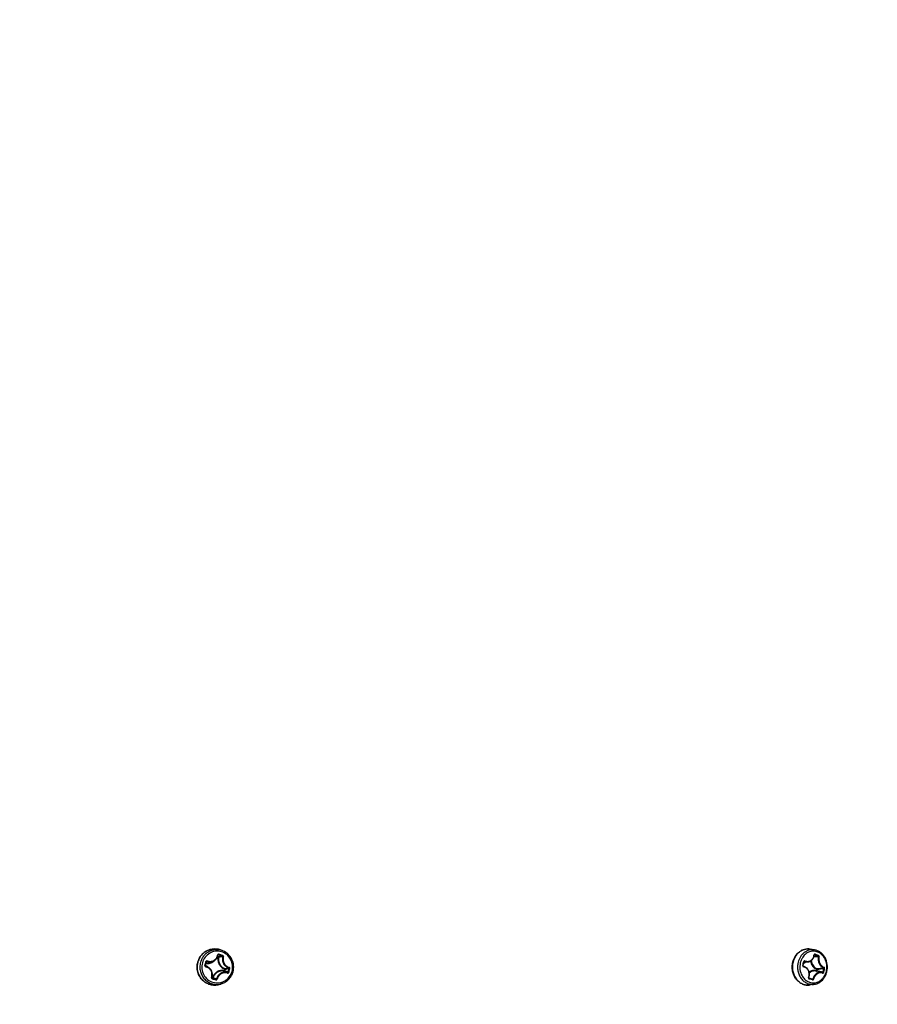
# Model space of a CAD drawing. Header units: millimetres. Extents: x 0 to 420, y 0 to 297.
# Tile 66 of 256: x 130 to 146, y 58 to 77. Entities that reach past the tile are written whole.
import ezdxf

# ---------------------------------------------------------------- set-up
doc = ezdxf.new("R2010")
doc.units = ezdxf.units.MM
doc.header["$LTSCALE"] = 23.1
doc.layers.get('0').update_dxf_attribs({"linetype": 'CONTINUOUS'})
doc.layers.add('DIM_PILOTEES', color=7, linetype='CONTINUOUS')
doc.styles.get("Standard").update_dxf_attribs({"font": 'txt', "width": 0.7})
doc.dimstyles.new('DIMSTYLE_1', dxfattribs={"dimtxt": 2.5, "dimasz": 3.5, "dimexe": 2, "dimexo": 0, "dimtad": 1, "dimdec": 0, "dimlfac": 10, "dimdsep": 46, "dimtxsty": 'Standard', "dimblk": '_FILLED', "dimblk1": '_FILLED', "dimblk2": '_FILLED', "dimcen": 0.09, "dimazin": 2, "dimtp": 1.2, "dimtm": 1.2, "dimtfac": 1, "dimtdec": 0, "dimtofl": 0, "dimtmove": 0, "dimatfit": 3, "dimldrblk": '_FILLED', "dimfxl": 0, "dimtolj": 1, "dimarcsym": 0})
doc.dimstyles.new('DIMSTYLE_7', dxfattribs={"dimtxt": 2.5, "dimasz": 3.5, "dimexe": 2, "dimexo": 0, "dimtad": 1, "dimlfac": 10, "dimdsep": 46, "dimtxsty": 'Standard', "dimblk": '_FILLED', "dimblk1": '_FILLED', "dimblk2": '_FILLED', "dimcen": 0.09, "dimazin": 2, "dimtp": 0.8, "dimtm": 0.8, "dimtfac": 1, "dimtofl": 0, "dimtmove": 0, "dimatfit": 3, "dimldrblk": '_FILLED', "dimfxl": 0, "dimtolj": 1, "dimarcsym": 0})

# ---------------------------------------------------------------- blocks, each defined once
blk = doc.blocks.new('_FILLED')
at = {"color": 0, "linetype": 'ByBlock'}
blk.add_solid([(0, 0), (-1, 0.1429), (-1, -0.1429)], dxfattribs=at)
blk = doc.blocks.new('*D11')
at = {"layer": 'DIM_PILOTEES', "color": 2, "linetype": 'Continuous'}
for p, q in [((71.977, 76.664), (71.977, 40.07)), ((176.274, 76.649), (176.274, 40.07)), ((71.977, 42.07), (124.125, 42.07)), ((176.274, 42.07), (124.125, 42.07))]:
    blk.add_line(p, q, dxfattribs=at)
at = {"layer": 'DIM_PILOTEES', "color": 2, "linetype": 'Continuous', "xscale": 3.5, "yscale": 3.5, "zscale": 3.5, "rotation": 180}
blk.add_blockref('_FILLED', (71.977, 42.07), dxfattribs=at)
at = {"layer": 'DIM_PILOTEES', "color": 2, "linetype": 'Continuous', "xscale": 3.5, "yscale": 3.5, "zscale": 3.5}
blk.add_blockref('_FILLED', (176.274, 42.07), dxfattribs=at)
at = {"layer": 'DIM_PILOTEES', "color": 2, "linetype": 'Continuous', "insert": (123.91, 45.195), "char_height": 2.5, "width": 10.71429, "attachment_point": 2, "line_spacing_factor": 0.9}
blk.add_mtext('{\\ftxt;\\W0.0001;\\H0.0001;\\~}{\\ftxt;\\W2.8571428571;\\H2.5; }{\\ftxt;\\W0.0001;\\H0.0001;\\~}', dxfattribs=at)
blk = doc.blocks.new('*D13')
at = {"layer": 'DIM_PILOTEES', "color": 2, "linetype": 'Continuous'}
for p, q in [((78.325, 76.657), (78.325, 46.986)), ((169.925, 76.657), (169.925, 46.986)), ((78.325, 48.986), (124.125, 48.986)), ((169.925, 48.986), (124.125, 48.986))]:
    blk.add_line(p, q, dxfattribs=at)
at = {"layer": 'DIM_PILOTEES', "color": 2, "linetype": 'Continuous', "xscale": 3.5, "yscale": 3.5, "zscale": 3.5, "rotation": 180}
blk.add_blockref('_FILLED', (78.325, 48.986), dxfattribs=at)
at = {"layer": 'DIM_PILOTEES', "color": 2, "linetype": 'Continuous', "xscale": 3.5, "yscale": 3.5, "zscale": 3.5}
blk.add_blockref('_FILLED', (169.925, 48.986), dxfattribs=at)
at = {"layer": 'DIM_PILOTEES', "color": 2, "linetype": 'Continuous', "insert": (123.781, 52.111), "char_height": 2.5, "width": 8.03571, "attachment_point": 2, "line_spacing_factor": 0.9}
blk.add_mtext('{\\ftxt;\\W0.0001;\\H0.0001;\\~}{\\ftxt;\\W2.1428571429;\\H2.5; }{\\ftxt;\\W0.0001;\\H0.0001;\\~}', dxfattribs=at)

msp = doc.modelspace()

# ---------------------------------------------------------------- linework, layer by layer
at = {"color": 7, "linetype": 'Continuous'}
for p, q in [((133.3242, 58.6597), (133.3384, 58.6556)), ((133.3281, 58.6695), (133.3431, 58.6651)), ((133.3336, 58.6906), (133.3354, 58.6921)), ((133.3354, 58.6921), (133.3399, 58.6958)), ((133.3399, 58.6958), (133.3458, 58.7008)), ((133.4299, 58.777), (133.3971, 58.7903)), ((144.7872, 58.7969), (144.7037, 58.8111)), ((144.783, 58.6989), (144.7897, 58.7008)), ((132.9469, 58.5613), (132.9468, 58.561)), ((132.9469, 58.5613), (132.9468, 58.561)), ((133.0921, 58.4932), (133.1023, 58.53)), ((133.0933, 58.4851), (133.0961, 58.4831)), ((133.0961, 58.4831), (133.0962, 58.4831)), ((133.0961, 58.4831), (133.0998, 58.4804)), ((133.1401, 58.466), (133.0989, 58.4868)), ((133.1023, 58.53), (133.1124, 58.5667)), ((133.1112, 58.5625), (133.1141, 58.5647)), ((133.2518, 58.5817), (133.2101, 58.5606)), ((144.5725, 58.5117), (144.5759, 58.5253)), ((144.5759, 58.5253), (144.5813, 58.5483)), ((144.6744, 58.5674), (144.5813, 58.5483)), ((144.5813, 58.5483), (144.5857, 58.5671)), ((144.5874, 58.5708), (144.5973, 58.5737)), ((133.2314, 58.2592), (133.2159, 58.2637)), ((133.2176, 58.2567), (133.2194, 58.2554)), ((133.232, 58.2688), (133.2189, 58.2726)), ((133.2194, 58.2554), (133.2226, 58.2531)), ((133.2194, 58.2554), (133.2226, 58.2531)), ((133.232, 58.2688), (133.2312, 58.2652)), ((133.2421, 58.2634), (133.2432, 58.2656)), ((133.2432, 58.2656), (133.2757, 58.2523)), ((133.4624, 58.4275), (133.4539, 58.3963)), ((133.4738, 58.4248), (133.4653, 58.3936)), ((144.673, 58.2676), (144.678, 58.2656)), ((144.6782, 58.2562), (144.6823, 58.2554)), ((144.6782, 58.2562), (144.6823, 58.2554)), ((144.7446, 58.2322), (144.6818, 58.253)), ((144.6823, 58.2554), (144.7569, 58.2395)), ((144.9188, 58.3664), (144.8104, 58.3886)), ((144.8238, 58.4275), (144.8163, 58.3963)), ((144.8367, 58.4248), (144.8291, 58.3936)), ((144.9411, 58.3591), (144.9408, 58.3592)), ((133.4299, 58.1561), (133.3971, 58.1428)), ((144.7872, 58.1363), (144.7037, 58.1221)), ((144.745, 58.2321), (144.7446, 58.2322))]:
    msp.add_line(p, q, dxfattribs=at)
for points in [[(133.2518, 58.5817), (133.2605, 58.5865), (133.2719, 58.5938), (133.2825, 58.6022), (133.2924, 58.6114), (133.3014, 58.6215), (133.3096, 58.6324), (133.3167, 58.6439), (133.3228, 58.6562), (133.3279, 58.6689), (133.3319, 58.6822), (133.3343, 58.6939)], [(133.3343, 58.6939), (133.3347, 58.6953), (133.3352, 58.6966), (133.336, 58.6978), (133.3369, 58.6989), (133.3372, 58.6991)], [(144.6743, 58.5674), (144.676, 58.5677), (144.6881, 58.5709), (144.6997, 58.5753), (144.7108, 58.5807), (144.7213, 58.5871), (144.7312, 58.5945), (144.7404, 58.6029), (144.7488, 58.6122), (144.7564, 58.6223), (144.7631, 58.6331), (144.7689, 58.6447), (144.7737, 58.6569), (144.7775, 58.6697), (144.7802, 58.683), (144.7816, 58.6948)], [(144.7816, 58.6948), (144.7819, 58.6962), (144.7823, 58.6975), (144.7828, 58.6987), (144.7834, 58.6995), (144.7841, 58.7002), (144.7848, 58.7007), (144.7855, 58.701)], [(133.0957, 58.4824), (133.0949, 58.4831), (133.0937, 58.4845), (133.0928, 58.486), (133.0922, 58.4877), (133.0918, 58.4894), (133.0918, 58.4912), (133.0921, 58.493), (133.0921, 58.4932)], [(133.1124, 58.5667), (133.1129, 58.5681), (133.1135, 58.5694), (133.1144, 58.5705), (133.1154, 58.5716), (133.1156, 58.5717)], [(133.2165, 58.2657), (133.2205, 58.2773), (133.224, 58.2912), (133.2262, 58.3052), (133.2273, 58.3193), (133.2271, 58.3333), (133.2256, 58.3473), (133.223, 58.361), (133.2192, 58.3743), (133.2142, 58.3873), (133.2082, 58.3998), (133.201, 58.4118), (133.1928, 58.423), (133.1836, 58.4335), (133.1735, 58.4432), (133.1626, 58.4521), (133.1509, 58.4599), (133.1401, 58.466)], [(144.5748, 58.4804), (144.5736, 58.4808), (144.5723, 58.4815), (144.5711, 58.4824), (144.5701, 58.4834), (144.5692, 58.4847), (144.5685, 58.486), (144.568, 58.4874), (144.5677, 58.4889), (144.5675, 58.4905), (144.5676, 58.492), (144.5679, 58.4934)], [(144.5679, 58.4934), (144.5691, 58.4982), (144.5725, 58.5117)], [(144.678, 58.2656), (144.6822, 58.2772), (144.686, 58.2911), (144.6887, 58.3051), (144.6902, 58.3192), (144.6905, 58.3333), (144.6896, 58.3472), (144.6876, 58.361), (144.6844, 58.3744), (144.6802, 58.3874), (144.6748, 58.3999), (144.6684, 58.4118), (144.661, 58.423), (144.6527, 58.4336), (144.6435, 58.4432), (144.6334, 58.4521), (144.6226, 58.4599), (144.611, 58.4668), (144.5989, 58.4726), (144.5862, 58.4773), (144.5748, 58.4804)], [(144.5857, 58.5671), (144.5861, 58.5684), (144.5867, 58.5697), (144.5875, 58.5709), (144.5884, 58.572), (144.5895, 58.5729), (144.5907, 58.5735), (144.5915, 58.5738)], [(133.2197, 58.2545), (133.2188, 58.2552), (133.2177, 58.2564), (133.2169, 58.2578), (133.2163, 58.2593), (133.2159, 58.2609), (133.2159, 58.2625), (133.2161, 58.2642), (133.2165, 58.2657)], [(144.6818, 58.253), (144.6811, 58.2533), (144.6801, 58.2539), (144.6793, 58.2547), (144.6785, 58.2557), (144.6779, 58.2569), (144.6774, 58.2582), (144.6772, 58.2597), (144.6771, 58.2612), (144.6772, 58.2628), (144.6776, 58.2643), (144.678, 58.2656)], [(144.9408, 58.3592), (144.932, 58.3628), (144.9212, 58.3659), (144.9188, 58.3664)]]:
    msp.add_lwpolyline(points, dxfattribs=at)
for centre, radius, start, end in [((133.2727, 58.4848), 0.3299, 70.87266, 98.25979), ((134.3489, 53.8535), 4.9157, 100.92515, 101.80675), ((131.509, 52.2497), 6.7075, 73.47168, 74.1073), ((134.1682, 54.4687), 4.2639, 100.03938, 101.06508), ((131.5502, 52.3833), 6.5803, 73.46641, 74.11976), ((133.272, 58.4822), 0.3325, 67.90704, 70.89901), ((146.3099, 44.316), 14.4243, 95.76842, 96.11227), ((146.7258, 41.7129), 17.0703, 96.3006, 96.5524), ((143.7604, 55.4875), 3.3741, 71.11606, 72.23814), ((143.7778, 55.5288), 3.3427, 71.11014, 72.25226), ((123.5422, 61.1608), 9.9057, 344.39478, 344.61713), ((133.0191, 58.3289), 0.177, 63.19243, 65.72985), ((123.5998, 61.1447), 9.8459, 344.61865, 344.8419), ((133.016, 58.3276), 0.1885, 48.38795, 65.61234), ((133.0641, 58.3173), 0.167, 63.24968, 77.66598), ((133.1311, 58.7165), 0.1747, 261.76747, 296.87577), ((132.2447, 59.6749), 1.4101, 308.06303, 308.65363), ((133.0148, 58.326), 0.1905, 48.15689, 48.40542), ((133.0146, 58.3258), 0.1907, 45.09137, 48.15612), ((133.1256, 58.7218), 0.191, 312.01191, 314.65777), ((132.9974, 60.8205), 2.4295, 281.15945, 282.94505), ((133.0075, 60.8776), 2.4968, 280.76427, 282.49754), ((130.0414, 59.3652), 3.6264, 344.61776, 345.219), ((141.7996, 59.2025), 2.8509, 345.65337, 346.42057), ((141.8342, 59.1941), 2.8152, 346.42186, 347.19553), ((144.0626, 65.3835), 6.989, 276.31351, 277.39915), ((144.0627, 65.616), 7.2328, 276.14258, 277.18229), ((143.0682, 58.8598), 1.9447, 346.42108, 347.53223), ((141.0811, 85.1511), 28.0224, 253.71374, 253.86588), ((139.2364, 72.1824), 15.163, 246.66996, 246.92757), ((133.4211, 58.2079), 0.187, 161.70273, 162.01804), ((136.4593, 66.0514), 8.4239, 247.79477, 248.02606), ((132.7742, 56.7444), 1.7772, 65.3319, 67.52076), ((132.7939, 56.76), 1.7661, 65.4534, 67.65831), ((130.0211, 59.3708), 3.6475, 344.01882, 344.61774), ((130.0051, 59.3755), 3.6778, 344.01966, 344.61853), ((130.0256, 59.37), 3.6566, 344.6169, 345.21808), ((143.6187, 52.7345), 5.7871, 76.70796, 77.92732), ((144.9391, 58.3554), 0.00418, 62.2991, 65.29128), ((144.9423, 58.3638), 0.00489, 256.65473, 270.86028), ((143.047, 58.8649), 1.9665, 345.31804, 346.42097), ((143.0455, 58.8655), 1.9828, 345.31888, 346.42172), ((143.0669, 58.8604), 1.9608, 346.42027, 347.53132), ((133.2727, 58.4483), 0.3298, 257.71912, 289.03847), ((141.4106, 86.2701), 29.2004, 253.71252, 253.85975), ((133.272, 58.4509), 0.3325, 289.01031, 292.09304), ((133.3105, 58.4501), 0.3173, 285.74937, 286.02153), ((133.31, 58.4516), 0.3189, 286.02727, 292.09132), ((140.1355, 44.4067), 14.5632, 71.54238, 71.80453), ((144.7437, 58.2296), 0.00283, 62.19036, 71.45267), ((144.7468, 58.2403), 0.00837, 257.43999, 262.14199)]:
    msp.add_arc(centre, radius, start, end, dxfattribs=at)
for points, knots in [([(132.9459, 58.5612), (132.9523, 58.5844), (132.9698, 58.6297), (133.0093, 58.6905), (133.0603, 58.7416), (133.1205, 58.7808), (133.1874, 58.8063), (133.2581, 58.817), (133.3293, 58.8124), (133.3752, 58.7992), (133.3971, 58.7903)], [0, 0, 0, 0, 0.126674, 0.2528195, 0.3783424, 0.5032448, 0.6276385, 0.7517243, 0.8757541, 1, 1, 1, 1]), ([(133.2254, 58.8112), (133.1931, 58.8066), (133.1295, 58.7874), (133.0466, 58.7322), (132.9824, 58.6551), (132.9557, 58.5933), (132.9469, 58.5613)], [0, 0, 0, 0, 0.2474567, 0.496415, 0.7473265, 1, 1, 1, 1]), ([(133.4299, 58.777), (133.409, 58.7855), (133.3652, 58.7981), (133.297, 58.8025), (133.2295, 58.7922), (133.1655, 58.7678), (133.1078, 58.7303), (133.0591, 58.6813), (133.0212, 58.623), (133.0044, 58.5797), (132.9983, 58.5574)], [0, 0, 0, 0, 0.1241578, 0.248077, 0.3720572, 0.4963873, 0.6212942, 0.7468918, 0.8731641, 1, 1, 1, 1]), ([(133.6035, 58.3838), (133.614, 58.4219), (133.6203, 58.5029), (133.584, 58.6182), (133.5074, 58.711), (133.4018, 58.7667), (133.2833, 58.7764), (133.1702, 58.7386), (133.0803, 58.6595), (133.0447, 58.5872), (133.0343, 58.5493)], [0, 0, 0, 0, 0.1266575, 0.2530603, 0.3783541, 0.5023593, 0.6256658, 0.7492826, 0.8740246, 1, 1, 1, 1]), ([(133.1292, 58.584), (133.1499, 58.577), (133.1943, 58.5714), (133.258, 58.591), (133.3068, 58.6357), (133.3232, 58.6766), (133.3268, 58.6976)], [0, 0, 0, 0, 0.253888, 0.5047911, 0.752786, 1, 1, 1, 1]), ([(133.3507, 58.7124), (133.3457, 58.7139), (133.334, 58.7126), (133.3276, 58.7026), (133.3268, 58.6976)], [0, 0, 0, 0, 0.501777, 1, 1, 1, 1]), ([(133.3268, 58.6976), (133.3287, 58.6971), (133.3312, 58.6964), (133.3337, 58.6951), (133.3344, 58.6943), (133.3343, 58.6939)], [0, 0, 0, 0, 0.6753863, 0.88646, 1, 1, 1, 1]), ([(133.3384, 58.6556), (133.3331, 58.6324), (133.331, 58.5838), (133.3535, 58.5149), (133.3987, 58.4589), (133.4404, 58.435), (133.4624, 58.4275)], [0, 0, 0, 0, 0.2521675, 0.5036574, 0.7530495, 1, 1, 1, 1]), ([(133.3458, 58.7008), (133.3443, 58.7013), (133.3412, 58.7015), (133.3383, 58.7001), (133.3372, 58.6991)], [0, 0, 0, 0, 0.5081007, 1, 1, 1, 1]), ([(133.3384, 58.6556), (133.339, 58.6578), (133.34, 58.6608), (133.3418, 58.6639), (133.3426, 58.665), (133.3431, 58.6651)], [0, 0, 0, 0, 0.6345901, 0.8638123, 1, 1, 1, 1]), ([(133.3384, 58.6556), (133.3407, 58.655), (133.3445, 58.6542), (133.3483, 58.6534), (133.3499, 58.6533)], [0, 0, 0, 0, 0.605652, 1, 1, 1, 1]), ([(133.3499, 58.6533), (133.3504, 58.6557), (133.3495, 58.661), (133.3454, 58.6644), (133.3431, 58.6651)], [0, 0, 0, 0, 0.5070147, 1, 1, 1, 1]), ([(133.3499, 58.6533), (133.3449, 58.6313), (133.3429, 58.5852), (133.3643, 58.5199), (133.4071, 58.4667), (133.4467, 58.4441), (133.4676, 58.4369)], [0, 0, 0, 0, 0.2521668, 0.5036577, 0.7530507, 1, 1, 1, 1]), ([(133.3507, 58.7124), (133.3504, 58.7111), (133.3497, 58.7085), (133.3484, 58.705), (133.3472, 58.7025), (133.3463, 58.7011), (133.3458, 58.7008)], [0, 0, 0, 0, 0.3248842, 0.6303938, 0.8667964, 1, 1, 1, 1]), ([(133.4249, 58.6673), (133.4185, 58.6454), (133.4146, 58.5984), (133.4353, 58.5314), (133.4794, 58.4781), (133.5206, 58.4577), (133.5416, 58.4527)], [0, 0, 0, 0, 0.2527122, 0.50875, 0.7595748, 1, 1, 1, 1]), ([(133.4227, 58.6915), (133.4222, 58.6889), (133.421, 58.6853), (133.419, 58.6816), (133.4178, 58.6802), (133.4172, 58.68)], [0, 0, 0, 0, 0.622056, 0.8588698, 1, 1, 1, 1]), ([(133.4249, 58.6673), (133.4256, 58.6698), (133.4246, 58.6757), (133.4199, 58.6793), (133.4172, 58.68)], [0, 0, 0, 0, 0.4930026, 1, 1, 1, 1]), ([(133.437, 58.6655), (133.4385, 58.6706), (133.437, 58.6824), (133.4279, 58.69), (133.4227, 58.6915)], [0, 0, 0, 0, 0.4997427, 1, 1, 1, 1]), ([(133.437, 58.6655), (133.4347, 58.6664), (133.4314, 58.6673), (133.4273, 58.6676), (133.4256, 58.6675), (133.4249, 58.6673)], [0, 0, 0, 0, 0.592075, 0.8341478, 1, 1, 1, 1]), ([(133.437, 58.6655), (133.431, 58.6448), (133.4274, 58.6003), (133.4471, 58.537), (133.4887, 58.4865), (133.5276, 58.4672), (133.5474, 58.4624)], [0, 0, 0, 0, 0.2526797, 0.50907, 0.7600565, 1, 1, 1, 1]), ([(133.6236, 58.376), (133.6344, 58.4151), (133.6418, 58.498), (133.6089, 58.6175), (133.5363, 58.7173), (133.467, 58.762), (133.4299, 58.777)], [0, 0, 0, 0, 0.2514934, 0.5026395, 0.7522706, 1, 1, 1, 1]), ([(144.371, 58.5606), (144.3804, 58.5999), (144.4111, 58.6745), (144.4778, 58.749), (144.5426, 58.7891), (144.5948, 58.8084), (144.6493, 58.8164), (144.6858, 58.8141), (144.7037, 58.8111)], [0, 0, 0, 0, 0.2651364, 0.5186553, 0.6414472, 0.7619469, 0.8810857, 1, 1, 1, 1]), ([(144.7037, 58.8111), (144.6861, 58.814), (144.6502, 58.8163), (144.5967, 58.8084), (144.5452, 58.7892), (144.4811, 58.7494), (144.4149, 58.675), (144.3844, 58.6006), (144.3749, 58.5613)], [0, 0, 0, 0, 0.1178645, 0.2360083, 0.355772, 0.4782416, 0.7325364, 1, 1, 1, 1]), ([(144.7872, 58.7969), (144.7703, 58.7997), (144.7359, 58.8019), (144.6846, 58.7943), (144.6352, 58.7759), (144.5738, 58.7378), (144.5103, 58.6664), (144.4811, 58.5951), (144.472, 58.5574)], [0, 0, 0, 0, 0.1178798, 0.2360392, 0.3558193, 0.4783063, 0.7326145, 1, 1, 1, 1]), ([(144.547, 58.6325), (144.5434, 58.6261), (144.5299, 58.5996), (144.52, 58.5711), (144.5147, 58.5493)], [0, 0, 0, 0, 0.2471592, 1, 1, 1, 1]), ([(145.0144, 58.3838), (145.0228, 58.4186), (145.0288, 58.4908), (145.0094, 58.5787), (144.9786, 58.6415), (144.9397, 58.6959), (144.8764, 58.7483), (144.784, 58.7764), (144.6888, 58.7643), (144.6045, 58.7141), (144.5633, 58.6618), (144.547, 58.6325)], [0, 0, 0, 0, 0.1350978, 0.2692339, 0.3348359, 0.3988377, 0.5211395, 0.6380131, 0.7538301, 0.8735749, 1, 1, 1, 1]), ([(144.6034, 58.584), (144.6224, 58.5772), (144.6632, 58.5712), (144.7216, 58.5912), (144.7635, 58.6371), (144.775, 58.6771), (144.7768, 58.6976)], [0, 0, 0, 0, 0.2527883, 0.4968333, 0.7429108, 1, 1, 1, 1]), ([(144.7967, 58.7124), (144.7945, 58.7131), (144.7897, 58.7136), (144.783, 58.7108), (144.7783, 58.705), (144.777, 58.7001), (144.7768, 58.6976)], [0, 0, 0, 0, 0.2450795, 0.4836449, 0.7322523, 1, 1, 1, 1]), ([(144.7768, 58.6976), (144.778, 58.6973), (144.7797, 58.6968), (144.7817, 58.6954), (144.7816, 58.6948)], [0, 0, 0, 0, 0.6649905, 1, 1, 1, 1]), ([(145.0249, 58.3772), (145.0358, 58.4224), (145.0408, 58.517), (145.0047, 58.629), (144.9529, 58.7034), (144.9047, 58.7485), (144.8488, 58.7811), (144.8079, 58.7934), (144.7872, 58.7969)], [0, 0, 0, 0, 0.2600593, 0.5165795, 0.6416074, 0.7635796, 0.8827824, 1, 1, 1, 1]), ([(144.7967, 58.7124), (144.7964, 58.7098), (144.7949, 58.7054), (144.7916, 58.7012), (144.7897, 58.7008)], [0, 0, 0, 0, 0.57784, 1, 1, 1, 1]), ([(144.86, 58.6915), (144.8597, 58.6888), (144.8581, 58.6843), (144.8544, 58.6804), (144.8524, 58.68)], [0, 0, 0, 0, 0.5691818, 1, 1, 1, 1]), ([(144.8602, 58.6673), (144.8605, 58.6699), (144.8592, 58.6755), (144.8549, 58.6793), (144.8524, 58.68)], [0, 0, 0, 0, 0.5061308, 1, 1, 1, 1]), ([(144.8602, 58.6673), (144.8558, 58.645), (144.8546, 58.5985), (144.8732, 58.5331), (144.9094, 58.4801), (144.9447, 58.458), (144.9626, 58.4527)], [0, 0, 0, 0, 0.2652097, 0.5332139, 0.7819547, 1, 1, 1, 1]), ([(144.8736, 58.6655), (144.8746, 58.6708), (144.8728, 58.6818), (144.8647, 58.6899), (144.86, 58.6915)], [0, 0, 0, 0, 0.5166668, 1, 1, 1, 1]), ([(144.8736, 58.6655), (144.8714, 58.6665), (144.8669, 58.6675), (144.8623, 58.6677), (144.8602, 58.6673)], [0, 0, 0, 0, 0.5287495, 1, 1, 1, 1]), ([(144.8736, 58.6655), (144.8696, 58.6444), (144.8687, 58.6004), (144.8864, 58.5386), (144.9205, 58.4885), (144.9537, 58.4674), (144.9705, 58.4624)], [0, 0, 0, 0, 0.2653689, 0.5339785, 0.7828973, 1, 1, 1, 1]), ([(132.9468, 58.561), (132.9343, 58.5155), (132.9276, 58.4187), (132.9669, 58.3043), (133.0227, 58.2282), (133.0751, 58.1809), (133.1356, 58.1456), (133.18, 58.1309), (133.2026, 58.126)], [0, 0, 0, 0, 0.2517214, 0.5027294, 0.6280317, 0.7526369, 0.8765782, 1, 1, 1, 1]), ([(133.3971, 58.1428), (133.368, 58.131), (133.3062, 58.1156), (133.2109, 58.1196), (133.1203, 58.1503), (133.0416, 58.2052), (132.9806, 58.2802), (132.9421, 58.3693), (132.9287, 58.4657), (132.9373, 58.5302), (132.9459, 58.5612)], [0, 0, 0, 0, 0.1236942, 0.247223, 0.3710483, 0.4955413, 0.6208697, 0.7469496, 0.8734728, 1, 1, 1, 1]), ([(132.9983, 58.5574), (132.9905, 58.5292), (132.9823, 58.4704), (132.9927, 58.3823), (133.0251, 58.2999), (133.0773, 58.229), (133.1458, 58.1745), (133.2259, 58.1404), (133.3118, 58.1289), (133.3692, 58.137), (133.3966, 58.1447)], [0, 0, 0, 0, 0.1265938, 0.2532398, 0.3794845, 0.5049612, 0.6295366, 0.753325, 0.8766592, 1, 1, 1, 1]), ([(133.0343, 58.5493), (133.0238, 58.5112), (133.0175, 58.4302), (133.0537, 58.3149), (133.1303, 58.2221), (133.2359, 58.1664), (133.3545, 58.1567), (133.4675, 58.1946), (133.5574, 58.2737), (133.5931, 58.3459), (133.6035, 58.3838)], [0, 0, 0, 0, 0.1266575, 0.2530603, 0.3783541, 0.5023593, 0.6256658, 0.7492826, 0.8740246, 1, 1, 1, 1]), ([(133.0828, 58.4961), (133.0813, 58.4909), (133.0829, 58.4789), (133.0928, 58.4719), (133.098, 58.4707)], [0, 0, 0, 0, 0.500105, 1, 1, 1, 1]), ([(133.0828, 58.4961), (133.084, 58.4958), (133.0862, 58.4951), (133.0888, 58.4944), (133.0905, 58.4938), (133.0914, 58.4935), (133.0918, 58.4933), (133.0922, 58.4932), (133.0921, 58.4932)], [0, 0, 0, 0, 0.3835732, 0.707161, 0.8310525, 0.9230882, 0.9799728, 1, 1, 1, 1]), ([(133.098, 58.4707), (133.0983, 58.4719), (133.0987, 58.4741), (133.0994, 58.4771), (133.0996, 58.4791), (133.0999, 58.4801), (133.0998, 58.4804)], [0, 0, 0, 0, 0.3705826, 0.6877635, 0.9076267, 1, 1, 1, 1]), ([(133.2085, 58.2676), (133.2162, 58.2879), (133.2233, 58.3323), (133.2048, 58.3969), (133.1605, 58.4477), (133.1194, 58.466), (133.098, 58.4707)], [0, 0, 0, 0, 0.2496604, 0.4991001, 0.7490781, 1, 1, 1, 1]), ([(133.1292, 58.584), (133.1241, 58.5857), (133.112, 58.5849), (133.1046, 58.5753), (133.1032, 58.5702)], [0, 0, 0, 0, 0.5006662, 1, 1, 1, 1]), ([(133.1032, 58.5702), (133.1044, 58.5699), (133.1066, 58.5692), (133.1094, 58.5683), (133.1113, 58.5675), (133.1121, 58.567), (133.1124, 58.5668), (133.1124, 58.5667)], [0, 0, 0, 0, 0.3790944, 0.699456, 0.9148093, 0.973515, 1, 1, 1, 1]), ([(133.1034, 58.5336), (133.1298, 58.5299), (133.1853, 58.5342), (133.2334, 58.5619), (133.2534, 58.5799)], [0, 0, 0, 0, 0.4984027, 1, 1, 1, 1]), ([(133.1255, 58.5737), (133.1238, 58.5742), (133.1202, 58.5744), (133.1169, 58.5728), (133.1156, 58.5717)], [0, 0, 0, 0, 0.4998018, 1, 1, 1, 1]), ([(133.1292, 58.584), (133.1285, 58.5818), (133.1272, 58.5784), (133.1261, 58.5748), (133.1255, 58.5737)], [0, 0, 0, 0, 0.6456903, 1, 1, 1, 1]), ([(133.1255, 58.5737), (133.1459, 58.5667), (133.1897, 58.5605), (133.2326, 58.572), (133.2517, 58.5817)], [0, 0, 0, 0, 0.5026647, 1, 1, 1, 1]), ([(133.5474, 58.4624), (133.547, 58.4601), (133.5458, 58.4566), (133.5431, 58.4529), (133.5416, 58.4527)], [0, 0, 0, 0, 0.6094898, 1, 1, 1, 1]), ([(133.5478, 58.44), (133.5486, 58.4425), (133.5483, 58.4482), (133.544, 58.4521), (133.5416, 58.4527)], [0, 0, 0, 0, 0.5226777, 1, 1, 1, 1]), ([(133.5611, 58.437), (133.5625, 58.4422), (133.5615, 58.4511), (133.5547, 58.4594), (133.5499, 58.4618), (133.5474, 58.4624)], [0, 0, 0, 0, 0.5096202, 0.7591345, 1, 1, 1, 1]), ([(133.5611, 58.437), (133.5586, 58.4378), (133.5548, 58.4388), (133.5504, 58.4397), (133.5485, 58.44), (133.5478, 58.44)], [0, 0, 0, 0, 0.593503, 0.8421581, 1, 1, 1, 1]), ([(144.7037, 58.1221), (144.679, 58.1179), (144.628, 58.1167), (144.5538, 58.137), (144.4866, 58.1778), (144.4307, 58.2362), (144.3892, 58.3083), (144.3641, 58.3897), (144.3569, 58.4755), (144.3642, 58.5328), (144.371, 58.5606)], [0, 0, 0, 0, 0.1158847, 0.2326698, 0.352265, 0.47584, 0.603563, 0.7346113, 0.8674082, 1, 1, 1, 1]), ([(144.3749, 58.5613), (144.3682, 58.5334), (144.3608, 58.4759), (144.3679, 58.3898), (144.3928, 58.3082), (144.4342, 58.236), (144.4896, 58.1777), (144.556, 58.137), (144.6292, 58.1168), (144.6794, 58.118), (144.7037, 58.1221)], [0, 0, 0, 0, 0.1336194, 0.2674798, 0.3994056, 0.5276093, 0.6510966, 0.7699706, 0.8855264, 1, 1, 1, 1]), ([(144.472, 58.5574), (144.4655, 58.5307), (144.4584, 58.4755), (144.4652, 58.393), (144.4891, 58.3147), (144.5288, 58.2455), (144.5819, 58.1896), (144.6456, 58.1506), (144.7158, 58.1312), (144.7639, 58.1323), (144.7872, 58.1363)], [0, 0, 0, 0, 0.1335666, 0.2674045, 0.399342, 0.5275605, 0.6510615, 0.7699477, 0.8855149, 1, 1, 1, 1]), ([(144.5147, 58.5493), (144.5046, 58.5076), (144.5, 58.4205), (144.5266, 58.3372), (144.5472, 58.3003)], [0, 0, 0, 0, 0.5041613, 1, 1, 1, 1]), ([(144.5615, 58.4961), (144.5602, 58.4909), (144.5616, 58.4792), (144.571, 58.4719), (144.576, 58.4707)], [0, 0, 0, 0, 0.5096198, 1, 1, 1, 1]), ([(144.5615, 58.4961), (144.5624, 58.4958), (144.564, 58.4954), (144.5661, 58.4946), (144.5672, 58.4941), (144.5679, 58.4936), (144.5679, 58.4934)], [0, 0, 0, 0, 0.3951477, 0.7097689, 0.9150849, 1, 1, 1, 1]), ([(144.576, 58.4707), (144.5764, 58.4729), (144.5769, 58.4758), (144.5759, 58.4802), (144.5748, 58.4804)], [0, 0, 0, 0, 0.6545807, 1, 1, 1, 1]), ([(144.673, 58.2676), (144.6811, 58.2879), (144.6894, 58.3317), (144.6748, 58.3961), (144.6348, 58.4473), (144.596, 58.466), (144.576, 58.4707)], [0, 0, 0, 0, 0.2577083, 0.5106751, 0.7570995, 1, 1, 1, 1]), ([(144.6034, 58.584), (144.6009, 58.5849), (144.5957, 58.5856), (144.5881, 58.5832), (144.5822, 58.5777), (144.58, 58.5728), (144.5794, 58.5702)], [0, 0, 0, 0, 0.2473875, 0.4929853, 0.7428011, 1, 1, 1, 1]), ([(144.5794, 58.5702), (144.581, 58.5697), (144.5831, 58.569), (144.5851, 58.568), (144.5857, 58.5673), (144.5857, 58.5671)], [0, 0, 0, 0, 0.6941661, 0.900323, 1, 1, 1, 1]), ([(144.5795, 58.5402), (144.5819, 58.5411), (144.5914, 58.5448), (144.6006, 58.5495), (144.6072, 58.5535)], [0, 0, 0, 0, 0.2481348, 1, 1, 1, 1]), ([(144.6034, 58.584), (144.6027, 58.5817), (144.6014, 58.5785), (144.5992, 58.5751), (144.5979, 58.574), (144.5973, 58.5737)], [0, 0, 0, 0, 0.5955055, 0.8347804, 1, 1, 1, 1]), ([(144.5973, 58.5737), (144.6097, 58.5692), (144.6354, 58.5634), (144.6618, 58.5648), (144.6743, 58.5674)], [0, 0, 0, 0, 0.5068015, 1, 1, 1, 1]), ([(144.7125, 58.5818), (144.7148, 58.5645), (144.7233, 58.5307), (144.7475, 58.4856), (144.7813, 58.4495), (144.8093, 58.4331), (144.8238, 58.4275)], [0, 0, 0, 0, 0.2632608, 0.5189774, 0.7644935, 1, 1, 1, 1]), ([(144.7248, 58.5898), (144.7266, 58.5727), (144.734, 58.5394), (144.7568, 58.4946), (144.7895, 58.4587), (144.8169, 58.4425), (144.8312, 58.4369)], [0, 0, 0, 0, 0.2633281, 0.5192792, 0.7648247, 1, 1, 1, 1]), ([(144.9705, 58.4624), (144.9703, 58.4612), (144.9692, 58.4571), (144.9657, 58.453), (144.9626, 58.4527)], [0, 0, 0, 0, 0.2892089, 1, 1, 1, 1]), ([(144.967, 58.44), (144.9677, 58.4426), (144.9679, 58.4476), (144.9646, 58.452), (144.9626, 58.4527)], [0, 0, 0, 0, 0.557595, 1, 1, 1, 1]), ([(144.9815, 58.437), (144.9791, 58.438), (144.9743, 58.4392), (144.9694, 58.44), (144.967, 58.44)], [0, 0, 0, 0, 0.5209036, 1, 1, 1, 1]), ([(144.9815, 58.437), (144.9821, 58.4397), (144.9824, 58.4452), (144.9806, 58.4529), (144.9766, 58.4592), (144.9726, 58.4618), (144.9705, 58.4624)], [0, 0, 0, 0, 0.2745122, 0.5414563, 0.7845128, 1, 1, 1, 1]), ([(133.2085, 58.2676), (133.2066, 58.2627), (133.2069, 58.2507), (133.2162, 58.2431), (133.2212, 58.2417)], [0, 0, 0, 0, 0.5022871, 1, 1, 1, 1]), ([(133.2085, 58.2676), (133.2095, 58.2673), (133.2113, 58.2666), (133.2139, 58.2659), (133.2153, 58.2656), (133.2164, 58.2655), (133.2165, 58.2657)], [0, 0, 0, 0, 0.3886192, 0.7058615, 0.9156217, 1, 1, 1, 1]), ([(133.2212, 58.2416), (133.2216, 58.243), (133.2223, 58.2455), (133.223, 58.249), (133.2232, 58.2513), (133.223, 58.2529), (133.2226, 58.2531)], [0, 0, 0, 0, 0.3525218, 0.6663324, 0.8911213, 1, 1, 1, 1]), ([(133.2312, 58.2652), (133.2309, 58.2638), (133.2307, 58.2621), (133.2308, 58.2595), (133.2314, 58.2592)], [0, 0, 0, 0, 0.6732677, 1, 1, 1, 1]), ([(133.2314, 58.2592), (133.2333, 58.2586), (133.2377, 58.2589), (133.241, 58.2617), (133.2421, 58.2634)], [0, 0, 0, 0, 0.4918833, 1, 1, 1, 1]), ([(133.4539, 58.3963), (133.4314, 58.4017), (133.3838, 58.4039), (133.3165, 58.3804), (133.2621, 58.3337), (133.2393, 58.2912), (133.232, 58.2688)], [0, 0, 0, 0, 0.2477858, 0.4962744, 0.7469108, 1, 1, 1, 1]), ([(133.232, 58.2688), (133.2342, 58.268), (133.2379, 58.2669), (133.2417, 58.2658), (133.2432, 58.2656)], [0, 0, 0, 0, 0.6066231, 1, 1, 1, 1]), ([(133.4537, 58.3866), (133.4325, 58.3917), (133.3876, 58.3938), (133.3239, 58.3718), (133.2723, 58.3278), (133.2505, 58.2878), (133.2435, 58.2666)], [0, 0, 0, 0, 0.2477997, 0.4962946, 0.7469221, 1, 1, 1, 1]), ([(133.516, 58.3594), (133.4958, 58.3669), (133.4507, 58.3728), (133.3855, 58.3513), (133.3334, 58.3045), (133.313, 58.2618), (133.3072, 58.2395)], [0, 0, 0, 0, 0.2397208, 0.4874724, 0.7427626, 1, 1, 1, 1]), ([(133.5163, 58.3491), (133.5068, 58.3527), (133.4868, 58.3576), (133.4556, 58.3582), (133.4246, 58.3518), (133.3852, 58.3343), (133.3437, 58.2971), (133.3243, 58.2567), (133.3187, 58.2356)], [0, 0, 0, 0, 0.1191013, 0.2399229, 0.3629918, 0.4884152, 0.7433329, 1, 1, 1, 1]), ([(133.4299, 58.1561), (133.4532, 58.1656), (133.4977, 58.19), (133.5542, 58.2411), (133.5978, 58.3039), (133.6169, 58.3515), (133.6236, 58.376)], [0, 0, 0, 0, 0.2482944, 0.4977176, 0.7483443, 1, 1, 1, 1]), ([(133.4539, 58.3963), (133.4534, 58.3941), (133.4529, 58.3912), (133.453, 58.388), (133.4534, 58.3868), (133.4537, 58.3866)], [0, 0, 0, 0, 0.663688, 0.8825427, 1, 1, 1, 1]), ([(133.4537, 58.3866), (133.456, 58.3861), (133.4614, 58.387), (133.4645, 58.3912), (133.4653, 58.3936)], [0, 0, 0, 0, 0.4908274, 1, 1, 1, 1]), ([(133.4539, 58.3963), (133.4561, 58.3956), (133.4599, 58.3947), (133.4637, 58.3937), (133.4653, 58.3936)], [0, 0, 0, 0, 0.6060959, 1, 1, 1, 1]), ([(133.4624, 58.4275), (133.4632, 58.4296), (133.4643, 58.4326), (133.4662, 58.4357), (133.4671, 58.4367), (133.4676, 58.4369)], [0, 0, 0, 0, 0.632447, 0.8624672, 1, 1, 1, 1]), ([(133.4624, 58.4275), (133.4647, 58.4268), (133.4685, 58.4258), (133.4723, 58.4249), (133.4738, 58.4248)], [0, 0, 0, 0, 0.6060959, 1, 1, 1, 1]), ([(133.4738, 58.4248), (133.4744, 58.4272), (133.4738, 58.4324), (133.4698, 58.4361), (133.4676, 58.4369)], [0, 0, 0, 0, 0.5065316, 1, 1, 1, 1]), ([(133.516, 58.3594), (133.5182, 58.3586), (133.5239, 58.3593), (133.527, 58.364), (133.5276, 58.3665)], [0, 0, 0, 0, 0.4778252, 1, 1, 1, 1]), ([(133.5163, 58.3491), (133.517, 58.3513), (133.5179, 58.3545), (133.5172, 58.3589), (133.516, 58.3594)], [0, 0, 0, 0, 0.6340701, 1, 1, 1, 1]), ([(133.5163, 58.3491), (133.5186, 58.3482), (133.5239, 58.3476), (133.534, 58.3508), (133.5393, 58.3579), (133.5408, 58.363)], [0, 0, 0, 0, 0.2426422, 0.4901195, 1, 1, 1, 1]), ([(133.5408, 58.363), (133.5382, 58.3637), (133.5338, 58.365), (133.5294, 58.3662), (133.5276, 58.3665)], [0, 0, 0, 0, 0.5951512, 1, 1, 1, 1]), ([(144.5472, 58.3003), (144.5604, 58.2766), (144.5925, 58.2334), (144.6559, 58.1858), (144.7288, 58.1611), (144.8049, 58.1619), (144.8774, 58.1881), (144.9401, 58.2369), (144.9881, 58.3039), (145.0078, 58.3564), (145.0144, 58.3838)], [0, 0, 0, 0, 0.1296562, 0.2536459, 0.3731834, 0.4910943, 0.6108337, 0.7351504, 0.86512, 1, 1, 1, 1]), ([(144.673, 58.2676), (144.671, 58.2627), (144.6707, 58.254), (144.6763, 58.2451), (144.6807, 58.2424), (144.683, 58.2417)], [0, 0, 0, 0, 0.5166948, 0.7627633, 1, 1, 1, 1]), ([(144.683, 58.2416), (144.6835, 58.2429), (144.6841, 58.2454), (144.6843, 58.2492), (144.6833, 58.2525), (144.6818, 58.253)], [0, 0, 0, 0, 0.3277946, 0.6199089, 1, 1, 1, 1]), ([(144.8163, 58.3963), (144.7945, 58.4022), (144.7467, 58.4037), (144.7041, 58.3825), (144.6859, 58.3681)], [0, 0, 0, 0, 0.4935461, 1, 1, 1, 1]), ([(144.8104, 58.3886), (144.7999, 58.3908), (144.7782, 58.3926), (144.7459, 58.3875), (144.7152, 58.3747), (144.697, 58.3617), (144.6886, 58.3542)], [0, 0, 0, 0, 0.2457584, 0.4920728, 0.7425698, 1, 1, 1, 1]), ([(144.9187, 58.3664), (144.9108, 58.3681), (144.8941, 58.3694), (144.8599, 58.3639), (144.8181, 58.3414), (144.7792, 58.2968), (144.7625, 58.2593), (144.7569, 58.2395)], [0, 0, 0, 0, 0.108541, 0.220753, 0.4607975, 0.723935, 1, 1, 1, 1]), ([(144.9432, 58.3491), (144.9355, 58.3526), (144.919, 58.3576), (144.8833, 58.3583), (144.8374, 58.3399), (144.7942, 58.2955), (144.7759, 58.2565), (144.7697, 58.2356)], [0, 0, 0, 0, 0.1082295, 0.2187339, 0.4552081, 0.7194192, 1, 1, 1, 1]), ([(144.7872, 58.1363), (144.8153, 58.141), (144.8709, 58.1604), (144.9417, 58.2147), (144.9956, 58.2888), (145.0175, 58.347), (145.0249, 58.3772)], [0, 0, 0, 0, 0.2391637, 0.4847034, 0.738569, 1, 1, 1, 1]), ([(144.8163, 58.3963), (144.8159, 58.3944), (144.8157, 58.3912), (144.8169, 58.3879), (144.818, 58.3871)], [0, 0, 0, 0, 0.5857219, 1, 1, 1, 1]), ([(144.8163, 58.3963), (144.8185, 58.3955), (144.8228, 58.3945), (144.8271, 58.3937), (144.8291, 58.3936)], [0, 0, 0, 0, 0.5385165, 1, 1, 1, 1]), ([(144.8214, 58.3864), (144.8232, 58.3866), (144.8267, 58.3885), (144.8286, 58.3918), (144.8291, 58.3936)], [0, 0, 0, 0, 0.4980169, 1, 1, 1, 1]), ([(144.8238, 58.4275), (144.8245, 58.4297), (144.8262, 58.4334), (144.8295, 58.4366), (144.8312, 58.4369)], [0, 0, 0, 0, 0.57601, 1, 1, 1, 1]), ([(144.8238, 58.4275), (144.8261, 58.4267), (144.8303, 58.4256), (144.8346, 58.4249), (144.8367, 58.4248)], [0, 0, 0, 0, 0.5385165, 1, 1, 1, 1]), ([(144.8367, 58.4248), (144.8371, 58.4272), (144.8366, 58.4321), (144.8332, 58.436), (144.8312, 58.4369)], [0, 0, 0, 0, 0.5267786, 1, 1, 1, 1]), ([(144.9432, 58.3491), (144.9438, 58.3511), (144.9444, 58.3548), (144.9424, 58.3584), (144.941, 58.3591)], [0, 0, 0, 0, 0.5683978, 1, 1, 1, 1]), ([(144.9423, 58.359), (144.9439, 58.359), (144.9474, 58.3611), (144.9489, 58.3646), (144.9493, 58.3665)], [0, 0, 0, 0, 0.4426892, 1, 1, 1, 1]), ([(144.9432, 58.3491), (144.945, 58.3483), (144.9495, 58.3475), (144.9558, 58.3502), (144.9609, 58.3556), (144.9629, 58.3604), (144.9636, 58.363)], [0, 0, 0, 0, 0.2210037, 0.4535101, 0.714102, 1, 1, 1, 1]), ([(144.9636, 58.363), (144.9612, 58.3639), (144.9564, 58.3652), (144.9516, 58.3663), (144.9493, 58.3665)], [0, 0, 0, 0, 0.5224946, 1, 1, 1, 1]), ([(133.2932, 58.2207), (133.2983, 58.2192), (133.3102, 58.2208), (133.3173, 58.2304), (133.3187, 58.2356)], [0, 0, 0, 0, 0.495761, 1, 1, 1, 1]), ([(133.2932, 58.2207), (133.294, 58.2232), (133.2948, 58.2267), (133.295, 58.2306), (133.2945, 58.2321), (133.2941, 58.2323)], [0, 0, 0, 0, 0.6538448, 0.8791572, 1, 1, 1, 1]), ([(133.2941, 58.2323), (133.2967, 58.2316), (133.3027, 58.2322), (133.3065, 58.2369), (133.3072, 58.2395)], [0, 0, 0, 0, 0.501014, 1, 1, 1, 1]), ([(133.3187, 58.2356), (133.3163, 58.2361), (133.313, 58.237), (133.3092, 58.2384), (133.3078, 58.2391), (133.3072, 58.2395)], [0, 0, 0, 0, 0.6000281, 0.8420393, 1, 1, 1, 1]), ([(144.7463, 58.2207), (144.7471, 58.2229), (144.7479, 58.2268), (144.7464, 58.2313), (144.745, 58.2321)], [0, 0, 0, 0, 0.595082, 1, 1, 1, 1]), ([(144.7457, 58.232), (144.748, 58.2317), (144.753, 58.2331), (144.7561, 58.2372), (144.7569, 58.2395)], [0, 0, 0, 0, 0.4841253, 1, 1, 1, 1]), ([(144.7463, 58.2207), (144.7485, 58.22), (144.7536, 58.2196), (144.7632, 58.2234), (144.7682, 58.2305), (144.7697, 58.2356)], [0, 0, 0, 0, 0.232098, 0.4774392, 1, 1, 1, 1]), ([(144.7697, 58.2356), (144.7686, 58.2359), (144.7643, 58.2371), (144.76, 58.2383), (144.7569, 58.2395)], [0, 0, 0, 0, 0.2578014, 1, 1, 1, 1])]:
    msp.add_open_spline(points, degree=3, knots=knots, dxfattribs=at)
for points in [[(144.7897, 58.7008), (144.7884, 58.7013), (144.7869, 58.7014), (144.7855, 58.701)], [(133.0957, 58.4824), (133.0969, 58.4814), (133.0983, 58.4808), (133.0998, 58.4804)], [(144.5973, 58.5737), (144.5955, 58.5743), (144.5934, 58.5743), (144.5915, 58.5738)], [(133.2197, 58.2545), (133.2206, 58.2539), (133.2216, 58.2534), (133.2226, 58.2531)]]:
    msp.add_open_spline(points, degree=3, dxfattribs=at)

# ---------------------------------------------------------------- dimensions: what is measured, and where the dimension line sits
at = {"layer": 'DIM_PILOTEES', "color": 2, "linetype": 'Continuous'}
dim = msp.add_linear_dim(base=(176.2736, 42.0703), p1=(71.9766, 76.6635), p2=(176.2736, 76.6492), text='{\\ftxt;\\W0.0001;\\H0.0001;\\~}{\\ftxt;\\W2.8571428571;\\H2.5; }{\\ftxt;\\W0.0001;\\H0.0001;\\~}', dimstyle='DIMSTYLE_1', dxfattribs=at)
dim.commit()
dim.dimension.update_dxf_attribs({"geometry": '*D11', "text_midpoint": (123.5525, 42.0703), "dimtype": 160})
dim = msp.add_linear_dim(base=(78.3252, 48.986), p1=(169.9252, 76.657), p2=(78.3252, 76.657), angle=180, text='{\\ftxt;\\W0.0001;\\H0.0001;\\~}{\\ftxt;\\W2.1428571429;\\H2.5; }{\\ftxt;\\W0.0001;\\H0.0001;\\~}', dimstyle='DIMSTYLE_7', dxfattribs=at)
dim.commit()
dim.dimension.update_dxf_attribs({"geometry": '*D13', "text_midpoint": (123.4237, 48.986), "dimtype": 160})

doc.saveas('drawing.dxf')
